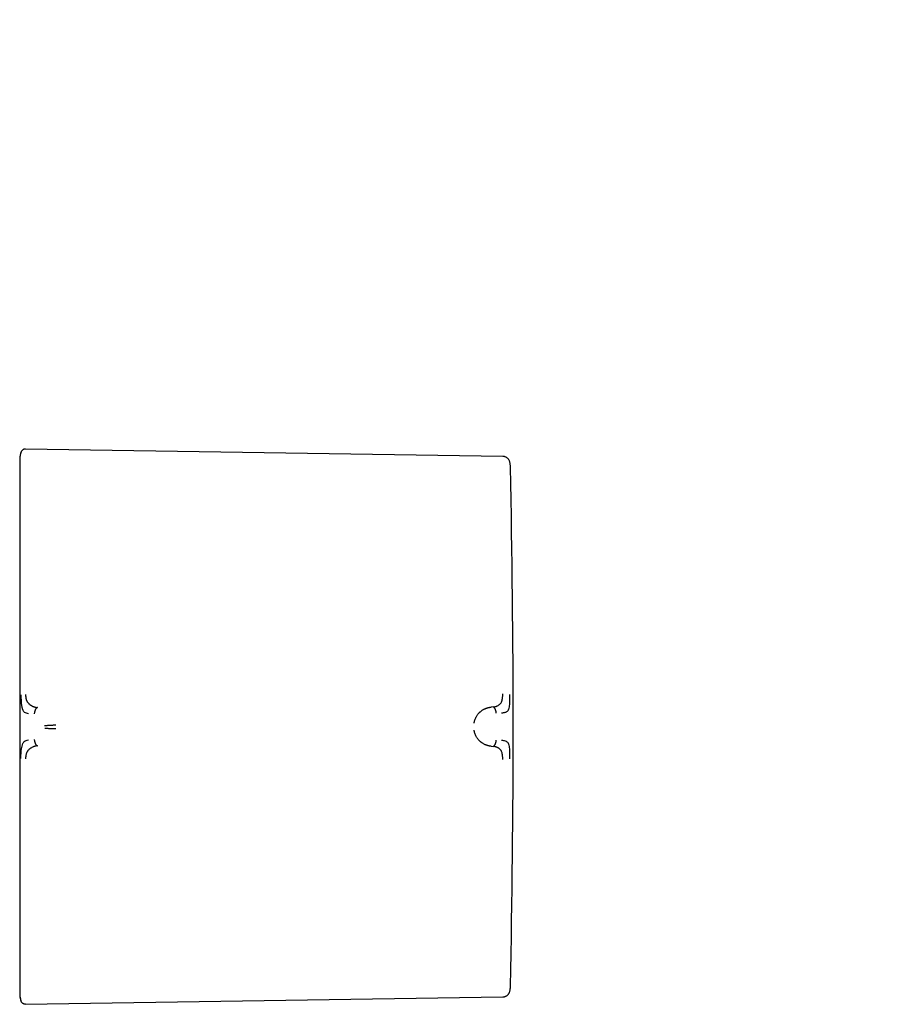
# Model space of a CAD drawing. Header units: millimetres. Extents: x 8 to 740, y 12 to 366.
# Tile 31 of 49: x 473 to 544, y 46 to 126. Entities that reach past the tile are written whole.
import ezdxf

# ---------------------------------------------------------------- set-up
doc = ezdxf.new("R2010")
doc.units = ezdxf.units.MM

msp = doc.modelspace()

# ---------------------------------------------------------------- linework, layer by layer
at = {"color": 7, "linetype": 'Continuous', "lineweight": 30}
for p, q in [((512.591, 90.6), (473.49, 91.202)), ((473.106, 90.919), (473.085, 90.842)), ((511.796, 70.077), (511.644, 70.064)), ((511.644, 66.86), (511.796, 66.846)), ((473.49, 45.721), (512.591, 46.324))]:
    msp.add_line(p, q, dxfattribs=at)
at = {"color": 7, "linetype": 'Continuous', "lineweight": 30, "flags": 128}
msp.add_lwpolyline([(473.011, 90.378), (473.008, 90.323), (473.007, 90.236)], dxfattribs=at)
at = {"color": 7, "linetype": 'Continuous', "lineweight": 30}
msp.add_arc((-486.551, 68.462), 1000, 358.78306, 1.21694, dxfattribs=at)
for points, knots in [([(500.387, 179.503), (500.477, 179.448), (500.841, 179.229), (502.582, 178.18), (505.61, 176.358), (509.742, 173.877), (513.876, 171.399), (518.013, 168.924), (522.152, 166.453), (526.292, 163.986), (530.436, 161.522), (534.581, 159.061), (538.728, 156.604), (542.878, 154.151), (547.029, 151.701), (551.183, 149.254), (555.339, 146.812), (559.497, 144.372), (563.657, 141.936), (567.82, 139.504), (571.984, 137.075), (576.15, 134.65), (580.319, 132.229), (584.49, 129.811), (588.662, 127.396), (592.837, 124.985), (597.014, 122.578), (601.193, 120.174), (605.373, 117.774), (609.556, 115.377), (613.741, 112.984), (617.928, 110.595), (622.117, 108.209), (626.308, 105.827), (630.501, 103.448), (634.697, 101.073), (638.894, 98.701), (643.093, 96.333), (647.294, 93.969), (651.496, 91.609), (655.701, 89.252), (659.908, 86.898), (664.117, 84.548), (668.328, 82.202), (672.541, 79.86), (676.755, 77.521), (680.269, 75.575), (682.581, 74.296), (683.488, 73.796), (683.691, 73.683)], [0, 0, 0, 0, 0.001486, 0.00603, 0.028803, 0.051577, 0.07435, 0.097123, 0.119897, 0.142671, 0.165444, 0.188218, 0.210992, 0.233767, 0.256541, 0.279315, 0.30209, 0.324864, 0.347639, 0.370414, 0.393189, 0.415963, 0.438738, 0.461513, 0.484288, 0.507063, 0.529838, 0.552612, 0.575387, 0.598162, 0.620937, 0.643712, 0.666486, 0.689261, 0.712036, 0.73481, 0.757584, 0.780359, 0.803133, 0.825907, 0.848681, 0.871455, 0.894229, 0.917002, 0.939776, 0.962549, 0.985322, 0.996709, 1, 1, 1, 1]), ([(473.492, 91.202), (473.474, 91.202), (473.436, 91.201), (473.38, 91.189), (473.324, 91.17), (473.272, 91.141), (473.224, 91.105), (473.182, 91.063), (473.149, 91.017), (473.123, 90.968), (473.112, 90.935), (473.106, 90.919)], [0, 0, 0, 0, 0.107616, 0.219268, 0.333964, 0.450524, 0.567647, 0.681934, 0.794253, 0.903505, 1, 1, 1, 1]), ([(473.106, 90.914), (473.098, 90.885), (473.08, 90.824), (473.059, 90.732), (473.043, 90.65), (473.032, 90.583), (473.025, 90.532), (473.02, 90.486), (473.016, 90.448), (473.014, 90.423), (473.013, 90.407), (473.012, 90.396), (473.011, 90.386), (473.011, 90.374), (473.01, 90.362), (473.009, 90.35), (473.009, 90.337), (473.008, 90.323), (473.008, 90.308), (473.007, 90.294), (473.007, 90.279), (473.007, 90.27), (473.007, 90.265)], [0, 0, 0, 0, 0.085538, 0.182968, 0.274655, 0.326852, 0.376939, 0.424121, 0.461298, 0.486858, 0.497443, 0.508033, 0.520577, 0.535875, 0.561279, 0.592896, 0.63099, 0.685442, 0.749539, 0.82333, 0.906823, 1, 1, 1, 1]), ([(513.182, 90.099), (513.178, 90.121), (513.168, 90.169), (513.141, 90.239), (513.104, 90.309), (513.058, 90.375), (513.002, 90.435), (512.94, 90.486), (512.873, 90.528), (512.804, 90.56), (512.733, 90.582), (512.662, 90.596), (512.614, 90.599), (512.591, 90.6)], [0, 0, 0, 0, 0.0806556, 0.1722792, 0.26662, 0.3629805, 0.4605632, 0.5585072, 0.650402, 0.7411188, 0.8299955, 0.9164503, 1, 1, 1, 1]), ([(473.007, 90.236), (473.007, 90.236), (473.007, 90.234), (473.007, 90.223), (473.007, 90.205), (473.007, 90.179), (473.007, 90.146), (473.007, 90.106), (473.007, 90.059), (473.007, 90.005), (473.007, 89.945), (473.007, 89.878), (473.007, 89.802), (473.007, 89.719), (473.007, 89.629), (473.007, 89.531), (473.007, 89.426), (473.007, 89.32), (473.007, 89.217), (473.007, 89.117), (473.007, 89.013), (473.007, 88.904), (473.007, 88.777), (473.007, 88.628), (473.007, 88.457), (473.007, 88.277), (473.007, 88.089), (473.007, 87.891), (473.007, 87.688), (473.007, 87.481), (473.007, 87.27), (473.007, 87.052), (473.007, 86.826), (473.007, 86.583), (473.007, 86.323), (473.007, 86.044), (473.007, 85.757), (473.007, 85.46), (473.007, 85.154), (473.007, 84.841), (473.007, 84.519), (473.007, 84.194), (473.007, 83.867), (473.007, 83.54), (473.007, 83.205), (473.007, 82.864), (473.007, 82.517), (473.007, 82.171), (473.007, 81.827), (473.007, 81.484), (473.007, 81.136), (473.007, 80.784), (473.007, 80.428), (473.007, 80.069), (473.007, 79.706), (473.007, 79.338), (473.007, 78.968), (473.007, 78.621), (473.007, 78.301), (473.007, 78.004), (473.007, 77.706), (473.007, 77.405), (473.007, 77.069), (473.007, 76.698), (473.007, 76.29), (473.007, 75.879), (473.007, 75.466), (473.007, 75.053), (473.007, 74.648), (473.007, 74.252), (473.007, 73.861), (473.007, 73.47), (473.007, 73.08), (473.007, 72.677), (473.007, 72.26), (473.007, 71.827), (473.007, 71.395), (473.007, 70.966), (473.007, 70.541), (473.007, 70.117), (473.007, 69.692), (473.007, 69.408), (473.007, 69.267)], [0, 0, 0, 0, 0.011942, 0.023879, 0.035816, 0.047757, 0.059789, 0.07212, 0.083744, 0.09537, 0.107001, 0.118711, 0.130677, 0.14264, 0.154605, 0.166574, 0.178594, 0.190861, 0.200496, 0.210132, 0.219769, 0.22941, 0.239058, 0.252338, 0.265613, 0.278889, 0.292172, 0.305508, 0.319, 0.331717, 0.344435, 0.357159, 0.369922, 0.382786, 0.397137, 0.41149, 0.425852, 0.440266, 0.454708, 0.469148, 0.483592, 0.498049, 0.511792, 0.525529, 0.539267, 0.553011, 0.566752, 0.580438, 0.593338, 0.60624, 0.619148, 0.632038, 0.644827, 0.657611, 0.670397, 0.683188, 0.695963, 0.708575, 0.718482, 0.728389, 0.738298, 0.748211, 0.75813, 0.771262, 0.784389, 0.797516, 0.81065, 0.823726, 0.836558, 0.848653, 0.86075, 0.872852, 0.884891, 0.896665, 0.909804, 0.922944, 0.936092, 0.949025, 0.961767, 0.974507, 0.98725, 1, 1, 1, 1]), ([(513.224, 89.7), (513.222, 89.75), (513.218, 89.848), (513.203, 89.981), (513.188, 90.064), (513.182, 90.099)], [0, 0, 0, 0, 0.374626, 0.732084, 1, 1, 1, 1]), ([(473.106, 71.072), (473.107, 70.979), (473.108, 70.794), (473.118, 70.583), (473.127, 70.452), (473.133, 70.387), (473.14, 70.315), (473.153, 70.216), (473.171, 70.119), (473.191, 70.032), (473.21, 69.962), (473.231, 69.902), (473.249, 69.854), (473.275, 69.797), (473.312, 69.728), (473.397, 69.641), (473.535, 69.575), (473.662, 69.557), (473.727, 69.548)], [0, 0, 0, 0, 0.125554, 0.251039, 0.290001, 0.310057, 0.344618, 0.393554, 0.456767, 0.493798, 0.534579, 0.576341, 0.60187, 0.627562, 0.693703, 0.759502, 0.875658, 1, 1, 1, 1]), ([(473.492, 71.105), (473.492, 71.074), (473.492, 71.014), (473.497, 70.927), (473.506, 70.846), (473.519, 70.771), (473.536, 70.703), (473.556, 70.646), (473.578, 70.596), (473.603, 70.549), (473.633, 70.501), (473.665, 70.454), (473.699, 70.41), (473.732, 70.372), (473.765, 70.337), (473.801, 70.303), (473.843, 70.269), (473.89, 70.235), (473.942, 70.201), (473.998, 70.169), (474.058, 70.139), (474.111, 70.116), (474.158, 70.098), (474.199, 70.084), (474.234, 70.073), (474.26, 70.065), (474.275, 70.061), (474.292, 70.057), (474.309, 70.053), (474.326, 70.049), (474.344, 70.045), (474.363, 70.042), (474.388, 70.037), (474.416, 70.033), (474.444, 70.029), (474.46, 70.028), (474.468, 70.027), (474.47, 70.027), (474.471, 70.027), (474.471, 70.027), (474.471, 70.027), (474.471, 70.027), (474.471, 70.027)], [0, 0, 0, 0, 0.046698, 0.091618, 0.134505, 0.175194, 0.213614, 0.249779, 0.276951, 0.307118, 0.340349, 0.376695, 0.409342, 0.4408, 0.471044, 0.500021, 0.535936, 0.574169, 0.614719, 0.657569, 0.702695, 0.750057, 0.775296, 0.805099, 0.8394, 0.850353, 0.861686, 0.873397, 0.885483, 0.89794, 0.910765, 0.923954, 0.937503, 0.96472, 0.984149, 0.995887, 0.998893, 0.999683, 0.9999, 0.999964, 0.999986, 1, 1, 1, 1]), ([(511.796, 70.077), (511.825, 70.081), (511.88, 70.087), (511.956, 70.103), (512.008, 70.117), (512.04, 70.127), (512.055, 70.132), (512.07, 70.137), (512.084, 70.142), (512.096, 70.147), (512.108, 70.152), (512.118, 70.156), (512.154, 70.171), (512.211, 70.198), (512.285, 70.245), (512.35, 70.296), (512.409, 70.354), (512.46, 70.422), (512.491, 70.484), (512.511, 70.533), (512.523, 70.564), (512.533, 70.597), (512.542, 70.631), (512.551, 70.666), (512.562, 70.721), (512.574, 70.8), (512.584, 70.909), (512.59, 71.029), (512.591, 71.115), (512.591, 71.159)], [0, 0, 0, 0, 0.064483, 0.121146, 0.169699, 0.182428, 0.194431, 0.205703, 0.216244, 0.226049, 0.235116, 0.243443, 0.251028, 0.319255, 0.38355, 0.443931, 0.500485, 0.559082, 0.620049, 0.640929, 0.662103, 0.683581, 0.705368, 0.72747, 0.749885, 0.805219, 0.865757, 0.930963, 1, 1, 1, 1]), ([(512.482, 69.594), (512.486, 69.595), (512.505, 69.597), (512.549, 69.601), (512.62, 69.608), (512.708, 69.62), (512.804, 69.642), (512.894, 69.677), (512.973, 69.729), (513.044, 69.796), (513.1, 69.911), (513.141, 70.076), (513.164, 70.287), (513.176, 70.537), (513.182, 70.81), (513.182, 71), (513.182, 71.099)], [0, 0, 0, 0, 0.007539, 0.032602, 0.07418, 0.124929, 0.188679, 0.265565, 0.331914, 0.405634, 0.486045, 0.573984, 0.669568, 0.772326, 0.882537, 1, 1, 1, 1]), ([(474.471, 70.027), (474.462, 70.025), (474.444, 70.023), (474.417, 70.011), (474.392, 69.994), (474.365, 69.97), (474.338, 69.938), (474.31, 69.896), (474.286, 69.848), (474.264, 69.796), (474.244, 69.74), (474.226, 69.673), (474.209, 69.594), (474.203, 69.533), (474.201, 69.503)], [0, 0, 0, 0, 0.0562976, 0.1118859, 0.1677564, 0.2246351, 0.3027828, 0.3840288, 0.4683212, 0.5552234, 0.6440397, 0.7339085, 0.868531, 1, 1, 1, 1]), ([(510.241, 68.75), (510.248, 68.792), (510.263, 68.879), (510.302, 69.008), (510.352, 69.136), (510.408, 69.252), (510.469, 69.355), (510.53, 69.445), (510.607, 69.542), (510.67, 69.609), (510.714, 69.651), (510.728, 69.664), (510.743, 69.677), (510.758, 69.69), (510.773, 69.703), (510.802, 69.727), (510.849, 69.764), (510.916, 69.81), (510.982, 69.852), (511.045, 69.887), (511.088, 69.908), (511.116, 69.922), (511.13, 69.928), (511.144, 69.934), (511.158, 69.941), (511.172, 69.947), (511.187, 69.953), (511.224, 69.968), (511.282, 69.989), (511.356, 70.012), (511.422, 70.029), (511.479, 70.041), (511.53, 70.05), (511.575, 70.057), (511.61, 70.061), (511.631, 70.063), (511.64, 70.064), (511.643, 70.064), (511.644, 70.064), (511.644, 70.064), (511.644, 70.064)], [0, 0, 0, 0, 0.051373, 0.105665, 0.163102, 0.223827, 0.27137, 0.320803, 0.372124, 0.442732, 0.452222, 0.461768, 0.471368, 0.481024, 0.490735, 0.500501, 0.537698, 0.579265, 0.625137, 0.657731, 0.692132, 0.7001, 0.708157, 0.716302, 0.724536, 0.732857, 0.741265, 0.74976, 0.79759, 0.84013, 0.877473, 0.909711, 0.93693, 0.964012, 0.983495, 0.995471, 0.998664, 0.999564, 0.99984, 1, 1, 1, 1]), ([(512.06, 69.558), (512.057, 69.588), (512.051, 69.648), (512.035, 69.726), (512.017, 69.793), (511.999, 69.848), (511.977, 69.9), (511.953, 69.947), (511.926, 69.989), (511.9, 70.021), (511.873, 70.045), (511.849, 70.062), (511.823, 70.073), (511.805, 70.076), (511.796, 70.077)], [0, 0, 0, 0, 0.131728, 0.266702, 0.356792, 0.445784, 0.532791, 0.617099, 0.69826, 0.77622, 0.832902, 0.888546, 0.943904, 1, 1, 1, 1]), ([(473.007, 69.267), (473.007, 69.102), (473.007, 68.773), (473.007, 68.341), (473.007, 67.969), (473.007, 67.762), (473.007, 67.658)], [0, 0, 0, 0, 0.3075995, 0.612791, 0.8058401, 1, 1, 1, 1]), ([(475.051, 68.545), (475.085, 68.55), (475.152, 68.56), (475.26, 68.569), (475.372, 68.577), (475.476, 68.582), (475.568, 68.587), (475.648, 68.591), (475.729, 68.596), (475.811, 68.602), (475.894, 68.61), (475.949, 68.616), (475.977, 68.62)], [0, 0, 0, 0, 0.134303, 0.26534, 0.393205, 0.518102, 0.599917, 0.680753, 0.760843, 0.840485, 0.920053, 1, 1, 1, 1]), ([(475.054, 68.35), (475.088, 68.347), (475.155, 68.341), (475.263, 68.332), (475.374, 68.325), (475.477, 68.319), (475.569, 68.314), (475.649, 68.311), (475.73, 68.308), (475.812, 68.306), (475.894, 68.305), (475.95, 68.304), (475.978, 68.304)], [0, 0, 0, 0, 0.134286, 0.265138, 0.392743, 0.517429, 0.599189, 0.680064, 0.760287, 0.840133, 0.919918, 1, 1, 1, 1]), ([(511.644, 66.86), (511.644, 66.86), (511.643, 66.86), (511.64, 66.86), (511.63, 66.861), (511.61, 66.863), (511.574, 66.867), (511.531, 66.873), (511.483, 66.882), (511.43, 66.893), (511.385, 66.904), (511.351, 66.914), (511.328, 66.921), (511.304, 66.928), (511.28, 66.936), (511.255, 66.945), (511.228, 66.955), (511.178, 66.974), (511.108, 67.005), (511.021, 67.05), (510.95, 67.092), (510.894, 67.129), (510.86, 67.153), (510.838, 67.169), (510.828, 67.177), (510.817, 67.185), (510.807, 67.193), (510.798, 67.2), (510.76, 67.231), (510.697, 67.287), (510.613, 67.374), (510.538, 67.466), (510.472, 67.561), (510.409, 67.668), (510.352, 67.785), (510.302, 67.914), (510.264, 68.044), (510.248, 68.131), (510.241, 68.174)], [0, 0, 0, 0, 0.000168, 0.001366, 0.004585, 0.016602, 0.036108, 0.063195, 0.088438, 0.118038, 0.152065, 0.164532, 0.177513, 0.191011, 0.205027, 0.219565, 0.234628, 0.250218, 0.305811, 0.357356, 0.404738, 0.433682, 0.460748, 0.467525, 0.474171, 0.480686, 0.487071, 0.493324, 0.499446, 0.559752, 0.617506, 0.67268, 0.725262, 0.775261, 0.835907, 0.893476, 0.948104, 1, 1, 1, 1]), ([(473.007, 67.658), (473.007, 67.523), (473.007, 67.253), (473.007, 66.85), (473.007, 66.447), (473.007, 66.044), (473.007, 65.637), (473.007, 65.235), (473.007, 64.839), (473.007, 64.452), (473.007, 64.065), (473.007, 63.676), (473.007, 63.285), (473.007, 62.894), (473.007, 62.504), (473.007, 62.116), (473.007, 61.727), (473.007, 61.365), (473.007, 61.031), (473.007, 60.727), (473.007, 60.424), (473.007, 60.123), (473.007, 59.786), (473.007, 59.415), (473.007, 59.011), (473.007, 58.61), (473.007, 58.213), (473.007, 57.819), (473.007, 57.435), (473.007, 57.062), (473.007, 56.7), (473.007, 56.343), (473.007, 55.989), (473.007, 55.625), (473.007, 55.253), (473.007, 54.874), (473.007, 54.501), (473.007, 54.134), (473.007, 53.774), (473.007, 53.421), (473.007, 53.076), (473.007, 52.744), (473.007, 52.424), (473.007, 52.118), (473.007, 51.819), (473.007, 51.527), (473.007, 51.243), (473.007, 50.973), (473.007, 50.715), (473.007, 50.47), (473.007, 50.231), (473.007, 50.001), (473.007, 49.779), (473.007, 49.564), (473.007, 49.356), (473.007, 49.156), (473.007, 48.965), (473.007, 48.794), (473.007, 48.643), (473.007, 48.51), (473.007, 48.38), (473.007, 48.255), (473.007, 48.122), (473.007, 47.983), (473.007, 47.839), (473.007, 47.704), (473.007, 47.577), (473.007, 47.459), (473.007, 47.353), (473.007, 47.256), (473.007, 47.169), (473.007, 47.089), (473.007, 47.017), (473.007, 46.95), (473.007, 46.889), (473.007, 46.834), (473.007, 46.788), (473.007, 46.751), (473.007, 46.723), (473.007, 46.703), (473.007, 46.69), (473.007, 46.688), (473.007, 46.688)], [0, 0, 0, 0, 0.012113, 0.024222, 0.03633, 0.048443, 0.060643, 0.073132, 0.084905, 0.09668, 0.10846, 0.120316, 0.132415, 0.144512, 0.156609, 0.168712, 0.180862, 0.193243, 0.202968, 0.212693, 0.22242, 0.232151, 0.241889, 0.255267, 0.26864, 0.282014, 0.295394, 0.308822, 0.322386, 0.335171, 0.347957, 0.360749, 0.373574, 0.386478, 0.400876, 0.415275, 0.429683, 0.444126, 0.458584, 0.473039, 0.487498, 0.50197, 0.515698, 0.52942, 0.543143, 0.556871, 0.570591, 0.584233, 0.597091, 0.609951, 0.622817, 0.635659, 0.64838, 0.661096, 0.673814, 0.686537, 0.69924, 0.71176, 0.721594, 0.731428, 0.741264, 0.751105, 0.760952, 0.773962, 0.786968, 0.799974, 0.812987, 0.825938, 0.838628, 0.850591, 0.862555, 0.874524, 0.886426, 0.898052, 0.911025, 0.924, 0.936983, 0.949742, 0.962305, 0.974866, 0.987429, 1, 1, 1, 1]), ([(473.106, 65.852), (473.107, 65.943), (473.109, 66.126), (473.124, 66.392), (473.15, 66.647), (473.2, 66.884), (473.261, 67.056), (473.318, 67.175), (473.399, 67.269), (473.535, 67.344), (473.662, 67.366), (473.727, 67.376)], [0, 0, 0, 0, 0.1249802, 0.2499743, 0.3751291, 0.4994996, 0.6267106, 0.6919867, 0.7543497, 0.8759121, 1, 1, 1, 1]), ([(474.202, 67.42), (474.204, 67.391), (474.21, 67.33), (474.227, 67.251), (474.245, 67.184), (474.264, 67.128), (474.286, 67.076), (474.311, 67.028), (474.338, 66.986), (474.366, 66.953), (474.392, 66.929), (474.417, 66.913), (474.444, 66.901), (474.462, 66.899), (474.471, 66.897)], [0, 0, 0, 0, 0.13147, 0.266093, 0.355962, 0.444778, 0.53168, 0.615972, 0.697218, 0.775365, 0.832243, 0.888114, 0.943702, 1, 1, 1, 1]), ([(511.796, 66.846), (511.805, 66.848), (511.823, 66.851), (511.849, 66.862), (511.873, 66.879), (511.9, 66.902), (511.926, 66.935), (511.953, 66.977), (511.977, 67.024), (511.999, 67.076), (512.017, 67.131), (512.035, 67.198), (512.051, 67.276), (512.057, 67.336), (512.06, 67.366)], [0, 0, 0, 0, 0.056096, 0.111454, 0.167098, 0.22378, 0.30174, 0.382901, 0.467209, 0.554216, 0.643208, 0.733298, 0.868272, 1, 1, 1, 1]), ([(513.182, 65.825), (513.182, 65.923), (513.182, 66.114), (513.176, 66.388), (513.164, 66.638), (513.14, 66.85), (513.1, 67.014), (513.043, 67.129), (512.972, 67.196), (512.88, 67.256), (512.765, 67.295), (512.631, 67.315), (512.542, 67.323), (512.501, 67.328), (512.488, 67.329), (512.483, 67.329), (512.482, 67.33)], [0, 0, 0, 0, 0.117772, 0.228252, 0.33124, 0.427014, 0.515099, 0.595624, 0.669421, 0.735797, 0.846044, 0.926768, 0.978141, 0.992758, 0.997301, 1, 1, 1, 1]), ([(474.471, 66.897), (474.471, 66.897), (474.468, 66.897), (474.46, 66.896), (474.442, 66.894), (474.414, 66.891), (474.38, 66.886), (474.342, 66.879), (474.301, 66.87), (474.266, 66.86), (474.238, 66.853), (474.22, 66.847), (474.202, 66.841), (474.183, 66.835), (474.163, 66.828), (474.142, 66.82), (474.093, 66.801), (474.018, 66.767), (473.945, 66.725), (473.9, 66.695), (473.878, 66.68), (473.857, 66.665), (473.837, 66.65), (473.818, 66.634), (473.777, 66.6), (473.72, 66.544), (473.661, 66.469), (473.617, 66.4), (473.585, 66.341), (473.554, 66.269), (473.527, 66.181), (473.508, 66.085), (473.498, 65.994), (473.493, 65.909), (473.492, 65.849), (473.492, 65.819)], [0, 0, 0, 0, 0.000491, 0.004709, 0.016801, 0.036349, 0.063449, 0.08868, 0.118244, 0.1522, 0.164633, 0.177573, 0.191021, 0.204979, 0.21945, 0.234434, 0.249933, 0.328151, 0.400024, 0.417785, 0.435101, 0.45197, 0.468393, 0.484369, 0.499899, 0.569641, 0.634729, 0.675595, 0.714547, 0.751696, 0.809478, 0.868786, 0.909647, 0.953487, 1, 1, 1, 1]), ([(512.591, 65.765), (512.591, 65.809), (512.59, 65.895), (512.585, 65.993), (512.579, 66.062), (512.575, 66.105), (512.57, 66.146), (512.565, 66.184), (512.554, 66.246), (512.535, 66.327), (512.505, 66.411), (512.473, 66.476), (512.442, 66.526), (512.4, 66.579), (512.343, 66.634), (512.29, 66.675), (512.253, 66.699), (512.236, 66.709), (512.219, 66.719), (512.202, 66.729), (512.184, 66.738), (512.166, 66.747), (512.147, 66.756), (512.122, 66.767), (512.085, 66.782), (512.032, 66.8), (511.965, 66.818), (511.886, 66.836), (511.827, 66.843), (511.796, 66.846)], [0, 0, 0, 0, 0.069025, 0.134226, 0.159046, 0.183078, 0.206287, 0.22865, 0.250149, 0.316401, 0.379891, 0.420809, 0.460701, 0.499516, 0.563083, 0.631484, 0.645503, 0.659713, 0.674115, 0.688707, 0.70349, 0.718464, 0.733629, 0.748983, 0.780106, 0.820964, 0.871406, 0.931199, 1, 1, 1, 1]), ([(512.591, 46.324), (512.613, 46.325), (512.657, 46.327), (512.724, 46.34), (512.791, 46.361), (512.856, 46.388), (512.919, 46.424), (512.977, 46.467), (513.029, 46.517), (513.074, 46.573), (513.112, 46.632), (513.143, 46.695), (513.167, 46.758), (513.177, 46.802), (513.182, 46.823)], [0, 0, 0, 0, 0.078572, 0.159821, 0.243117, 0.32787, 0.413614, 0.500081, 0.586509, 0.672104, 0.75671, 0.839938, 0.921244, 1, 1, 1, 1]), ([(513.181, 46.823), (513.187, 46.855), (513.202, 46.935), (513.217, 47.069), (513.221, 47.172), (513.224, 47.224)], [0, 0, 0, 0, 0.237609, 0.61033, 1, 1, 1, 1]), ([(473.007, 46.688), (473.008, 46.631), (473.01, 46.516), (473.029, 46.345), (473.06, 46.173), (473.091, 46.061), (473.106, 46.004)], [0, 0, 0, 0, 0.246245, 0.495405, 0.746871, 1, 1, 1, 1]), ([(473.007, 46.646), (473.007, 46.644), (473.007, 46.639), (473.007, 46.632), (473.007, 46.624), (473.008, 46.616), (473.008, 46.607), (473.008, 46.597), (473.009, 46.587), (473.009, 46.577), (473.01, 46.567), (473.01, 46.56), (473.011, 46.552), (473.011, 46.539), (473.013, 46.52), (473.015, 46.491), (473.018, 46.454), (473.024, 46.406), (473.031, 46.347), (473.042, 46.278), (473.058, 46.198), (473.079, 46.107), (473.097, 46.043), (473.106, 46.01)], [0, 0, 0, 0, 0.093569, 0.17672, 0.249426, 0.311684, 0.363522, 0.405036, 0.436463, 0.458425, 0.466422, 0.473088, 0.479884, 0.489962, 0.509125, 0.534912, 0.569755, 0.614999, 0.670723, 0.737014, 0.813951, 0.901601, 1, 1, 1, 1]), ([(473.492, 45.721), (473.472, 45.722), (473.43, 45.723), (473.368, 45.738), (473.307, 45.762), (473.251, 45.797), (473.201, 45.84), (473.159, 45.891), (473.127, 45.946), (473.113, 45.985), (473.106, 46.004)], [0, 0, 0, 0, 0.119233, 0.243276, 0.370745, 0.5, 0.629255, 0.756724, 0.880767, 1, 1, 1, 1])]:
    msp.add_open_spline(points, degree=3, knots=knots, dxfattribs=at)

doc.saveas('drawing.dxf')
